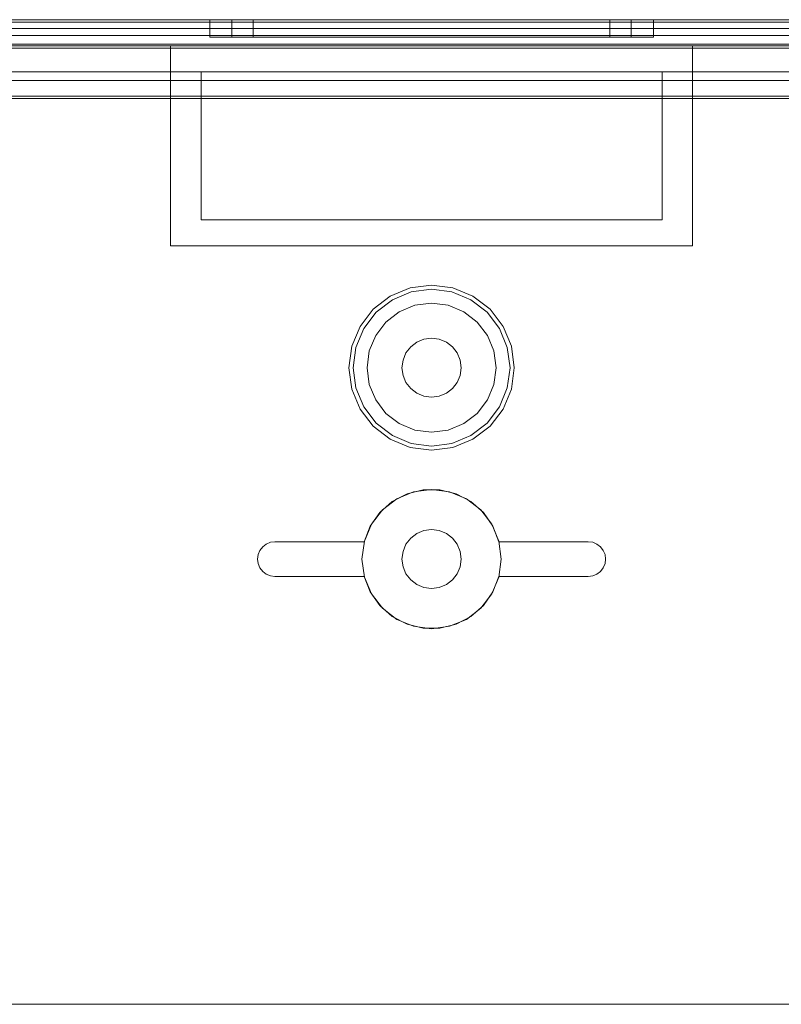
# Model space of a CAD drawing. Extents: x -420 to 300, y 62 to 1112.
# Tile 185 of 227: x -60.514 to -59.639, y 389.053 to 390.185. Entities that reach past the tile are written whole.
import ezdxf

# ---------------------------------------------------------------- set-up
doc = ezdxf.new("R2010")
doc.units = 0
doc.layers.get('0').update_dxf_attribs({"lineweight": 13})
doc.layers.add('00_E_ST_Handlaufleuchte_Bem', color=7, linetype='Continuous', lineweight=5, true_color=0x7d7d00)

# ---------------------------------------------------------------- blocks, each defined once
blk = doc.blocks.new('Maß-A06CPUYVL0', base_point=(-68.3163, 379.0534))
at = {"color": 0, "linetype": 'ByBlock', "lineweight": -2, "ltscale": 0.13}
blk.add_line((-6.4677, 389.0534), (-67.4677, 389.0534), dxfattribs=at)
blk = doc.blocks.new('Blockreferenz-A06CPV5FL0', base_point=(-61.3409, 386.5852))
at = {"color": 251, "linetype": 'ByBlock', "lineweight": -2, "ltscale": 0.13, "true_color": 0x636363}
for p, q in [((-58.8909, 390.1852), (-61.1909, 390.1852)), ((-58.8909, 390.1823), (-61.1909, 390.1823)), ((-59.0669, 390.1672), (-61.0149, 390.1672)), ((-61.0149, 390.1672), (-59.0669, 390.1672)), ((-61.1909, 390.1523), (-58.8909, 390.1523)), ((-61.0149, 390.1152), (-59.0669, 390.1152)), ((-59.0669, 390.1152), (-61.0149, 390.1152)), ((-61.0209, 390.0972), (-59.0609, 390.0972)), ((-61.0183, 390.0947), (-59.0634, 390.0947))]:
    blk.add_line(p, q, dxfattribs=at)
blk = doc.blocks.new('Blockreferenz-A06CPV5NL0', base_point=(-61.3409, 386.5852))
at = {"color": 9, "linetype": 'ByBlock', "lineweight": -2, "ltscale": 0.13, "true_color": 0xc1c9c4}
for p, q in [((-58.8909, 390.1852), (-61.1909, 390.1852)), ((-58.8909, 390.1852), (-61.1909, 390.1852)), ((-60.0409, 390.1852), (-61.0809, 390.1852)), ((-61.0809, 390.1852), (-60.0409, 390.1852)), ((-59.0109, 390.1852), (-61.0709, 390.1852)), ((-61.0709, 390.1852), (-59.0109, 390.1852)), ((-60.2959, 390.1852), (-60.2959, 390.1652)), ((-60.2872, 390.1852), (-60.2959, 390.1852)), ((-60.2959, 390.1852), (-60.2872, 390.1852)), ((-60.2617, 390.1852), (-60.2872, 390.1852)), ((-60.2872, 390.1852), (-60.2617, 390.1852)), ((-60.2705, 390.1852), (-60.2705, 390.1652)), ((-60.2626, 390.1852), (-60.2705, 390.1852)), ((-60.2705, 390.1852), (-60.2626, 390.1852)), ((-60.2397, 390.1852), (-60.2626, 390.1852)), ((-60.2626, 390.1852), (-60.2397, 390.1852)), ((-60.2212, 390.1852), (-60.2617, 390.1852)), ((-60.2617, 390.1852), (-60.2212, 390.1852)), ((-60.2459, 390.1852), (-60.2459, 390.1652)), ((-60.2389, 390.1852), (-60.2459, 390.1852)), ((-60.2459, 390.1852), (-60.2389, 390.1852)), ((-60.2032, 390.1852), (-60.2397, 390.1852)), ((-60.2397, 390.1852), (-60.2032, 390.1852)), ((-60.2184, 390.1852), (-60.2389, 390.1852)), ((-60.2389, 390.1852), (-60.2184, 390.1852)), ((-60.1684, 390.1852), (-60.2212, 390.1852)), ((-60.2212, 390.1852), (-60.1684, 390.1852)), ((-60.1858, 390.1852), (-60.2184, 390.1852)), ((-60.2184, 390.1852), (-60.1858, 390.1852)), ((-60.1557, 390.1852), (-60.2032, 390.1852)), ((-60.2032, 390.1852), (-60.1557, 390.1852)), ((-60.1434, 390.1852), (-60.1858, 390.1852)), ((-60.1858, 390.1852), (-60.1434, 390.1852)), ((-60.1069, 390.1852), (-60.1684, 390.1852)), ((-60.1684, 390.1852), (-60.1069, 390.1852)), ((-60.1003, 390.1852), (-60.1557, 390.1852)), ((-60.1557, 390.1852), (-60.1003, 390.1852)), ((-60.0939, 390.1852), (-60.1434, 390.1852)), ((-60.1434, 390.1852), (-60.0939, 390.1852)), ((-60.0409, 390.1852), (-60.1069, 390.1852)), ((-60.1069, 390.1852), (-60.0409, 390.1852)), ((-60.0409, 390.1852), (-60.1003, 390.1852)), ((-60.1003, 390.1852), (-60.0409, 390.1852)), ((-60.0409, 390.1852), (-60.0939, 390.1852)), ((-60.0939, 390.1852), (-60.0409, 390.1852)), ((-59.0009, 390.1852), (-60.0409, 390.1852)), ((-59.9878, 390.1852), (-60.0409, 390.1852)), ((-59.9814, 390.1852), (-60.0409, 390.1852)), ((-59.9749, 390.1852), (-60.0409, 390.1852)), ((-60.0409, 390.1852), (-59.0009, 390.1852)), ((-60.0409, 390.1852), (-59.9878, 390.1852)), ((-60.0409, 390.1852), (-59.9814, 390.1852)), ((-60.0409, 390.1852), (-59.9749, 390.1852)), ((-59.9384, 390.1852), (-59.9878, 390.1852)), ((-59.9878, 390.1852), (-59.9384, 390.1852)), ((-59.9261, 390.1852), (-59.9814, 390.1852)), ((-59.9814, 390.1852), (-59.9261, 390.1852)), ((-59.9134, 390.1852), (-59.9749, 390.1852)), ((-59.9749, 390.1852), (-59.9134, 390.1852)), ((-59.8959, 390.1852), (-59.9384, 390.1852)), ((-59.9384, 390.1852), (-59.8959, 390.1852)), ((-59.8785, 390.1852), (-59.9261, 390.1852)), ((-59.9261, 390.1852), (-59.8785, 390.1852)), ((-59.8605, 390.1852), (-59.9134, 390.1852)), ((-59.9134, 390.1852), (-59.8605, 390.1852)), ((-59.8633, 390.1852), (-59.8959, 390.1852)), ((-59.8959, 390.1852), (-59.8633, 390.1852)), ((-59.842, 390.1852), (-59.8785, 390.1852)), ((-59.8785, 390.1852), (-59.842, 390.1852)), ((-59.8428, 390.1852), (-59.8633, 390.1852)), ((-59.8633, 390.1852), (-59.8428, 390.1852)), ((-59.82, 390.1852), (-59.8605, 390.1852)), ((-59.8605, 390.1852), (-59.82, 390.1852)), ((-59.8359, 390.1852), (-59.8428, 390.1852)), ((-59.8428, 390.1852), (-59.8359, 390.1852)), ((-59.8191, 390.1852), (-59.842, 390.1852)), ((-59.842, 390.1852), (-59.8191, 390.1852)), ((-59.8359, 390.1652), (-59.8359, 390.1852)), ((-59.7945, 390.1852), (-59.82, 390.1852)), ((-59.82, 390.1852), (-59.7945, 390.1852)), ((-59.8113, 390.1852), (-59.8191, 390.1852)), ((-59.8191, 390.1852), (-59.8113, 390.1852)), ((-59.8113, 390.1652), (-59.8113, 390.1852)), ((-59.7859, 390.1852), (-59.7945, 390.1852)), ((-59.7945, 390.1852), (-59.7859, 390.1852)), ((-59.7859, 390.1652), (-59.7859, 390.1852)), ((-61.0809, 390.1752), (-60.0409, 390.1752)), ((-61.0809, 390.1752), (-60.0409, 390.1752)), ((-61.0709, 390.1752), (-59.0109, 390.1752)), ((-59.0109, 390.1752), (-61.0709, 390.1752)), ((-60.0409, 390.1752), (-59.0009, 390.1752)), ((-60.0409, 390.1752), (-59.0009, 390.1752)), ((-60.2959, 390.1652), (-60.2872, 390.1652)), ((-60.2959, 390.1652), (-60.2872, 390.1652)), ((-60.2872, 390.1652), (-60.2617, 390.1652)), ((-60.2872, 390.1652), (-60.2617, 390.1652)), ((-60.2705, 390.1652), (-60.2626, 390.1652)), ((-60.2705, 390.1652), (-60.2626, 390.1652)), ((-60.2626, 390.1652), (-60.2397, 390.1652)), ((-60.2626, 390.1652), (-60.2397, 390.1652)), ((-60.2617, 390.1652), (-60.2212, 390.1652)), ((-60.2617, 390.1652), (-60.2212, 390.1652)), ((-60.2459, 390.1652), (-60.2389, 390.1652)), ((-60.2459, 390.1652), (-60.2389, 390.1652)), ((-60.2397, 390.1652), (-60.2032, 390.1652)), ((-60.2397, 390.1652), (-60.2032, 390.1652)), ((-60.2389, 390.1652), (-60.2184, 390.1652)), ((-60.2389, 390.1652), (-60.2184, 390.1652)), ((-60.2212, 390.1652), (-60.1684, 390.1652)), ((-60.2212, 390.1652), (-60.1684, 390.1652)), ((-60.2184, 390.1652), (-60.1858, 390.1652)), ((-60.2184, 390.1652), (-60.1858, 390.1652)), ((-60.2032, 390.1652), (-60.1557, 390.1652)), ((-60.2032, 390.1652), (-60.1557, 390.1652)), ((-60.1858, 390.1652), (-60.1434, 390.1652)), ((-60.1858, 390.1652), (-60.1434, 390.1652)), ((-60.1684, 390.1652), (-60.1069, 390.1652)), ((-60.1684, 390.1652), (-60.1069, 390.1652)), ((-60.1557, 390.1652), (-60.1003, 390.1652)), ((-60.1557, 390.1652), (-60.1003, 390.1652)), ((-60.1434, 390.1652), (-60.0939, 390.1652)), ((-60.1434, 390.1652), (-60.0939, 390.1652)), ((-60.1069, 390.1652), (-60.0409, 390.1652)), ((-60.1069, 390.1652), (-60.0409, 390.1652)), ((-60.1003, 390.1652), (-60.0409, 390.1652)), ((-60.1003, 390.1652), (-60.0409, 390.1652)), ((-60.0939, 390.1652), (-60.0409, 390.1652)), ((-60.0939, 390.1652), (-60.0409, 390.1652)), ((-60.0409, 390.1652), (-59.9878, 390.1652)), ((-60.0409, 390.1652), (-59.9814, 390.1652)), ((-60.0409, 390.1652), (-59.9749, 390.1652)), ((-60.0409, 390.1652), (-59.9878, 390.1652)), ((-60.0409, 390.1652), (-59.9749, 390.1652)), ((-60.0409, 390.1652), (-59.9814, 390.1652)), ((-59.9878, 390.1652), (-59.9384, 390.1652)), ((-59.9878, 390.1652), (-59.9384, 390.1652)), ((-59.9814, 390.1652), (-59.9261, 390.1652)), ((-59.9814, 390.1652), (-59.9261, 390.1652)), ((-59.9749, 390.1652), (-59.9134, 390.1652)), ((-59.9749, 390.1652), (-59.9134, 390.1652)), ((-59.9384, 390.1652), (-59.8959, 390.1652)), ((-59.9384, 390.1652), (-59.8959, 390.1652)), ((-59.9261, 390.1652), (-59.8785, 390.1652)), ((-59.9261, 390.1652), (-59.8785, 390.1652)), ((-59.9134, 390.1652), (-59.8605, 390.1652)), ((-59.9134, 390.1652), (-59.8605, 390.1652)), ((-59.8959, 390.1652), (-59.8633, 390.1652)), ((-59.8959, 390.1652), (-59.8633, 390.1652)), ((-59.8785, 390.1652), (-59.842, 390.1652)), ((-59.8785, 390.1652), (-59.842, 390.1652)), ((-59.8633, 390.1652), (-59.8428, 390.1652)), ((-59.8633, 390.1652), (-59.8428, 390.1652)), ((-59.8605, 390.1652), (-59.82, 390.1652)), ((-59.8605, 390.1652), (-59.82, 390.1652)), ((-59.8428, 390.1652), (-59.8359, 390.1652)), ((-59.8428, 390.1652), (-59.8359, 390.1652)), ((-59.842, 390.1652), (-59.8191, 390.1652)), ((-59.842, 390.1652), (-59.8191, 390.1652)), ((-59.82, 390.1652), (-59.7945, 390.1652)), ((-59.82, 390.1652), (-59.7945, 390.1652)), ((-59.8191, 390.1652), (-59.8113, 390.1652)), ((-59.8191, 390.1652), (-59.8113, 390.1652)), ((-59.7945, 390.1652), (-59.7859, 390.1652)), ((-59.7945, 390.1652), (-59.7859, 390.1652)), ((-61.1909, 390.1572), (-58.8909, 390.1572)), ((-61.1909, 390.1552), (-60.3409, 390.1552)), ((-59.0669, 390.1572), (-61.0149, 390.1572)), ((-60.3409, 390.0402), (-60.3409, 390.1552)), ((-60.3409, 390.1552), (-60.0409, 390.1552)), ((-60.3409, 390.1552), (-60.3409, 390.1552)), ((-60.3409, 390.1552), (-60.0409, 390.1552)), ((-60.3409, 390.0402), (-60.3409, 390.1552)), ((-60.0409, 390.1552), (-59.7409, 390.1552)), ((-60.0409, 390.1552), (-59.7409, 390.1552)), ((-59.7409, 390.1552), (-59.7409, 390.0402)), ((-59.7409, 390.1552), (-59.7409, 390.1552)), ((-59.7409, 390.1552), (-59.7409, 390.0402)), ((-59.7409, 390.1552), (-58.8909, 390.1552)), ((-61.0149, 390.1252), (-59.0669, 390.1252)), ((-60.3059, 390.1252), (-61.0149, 390.1252)), ((-59.7759, 390.1252), (-60.3059, 390.1252)), ((-60.3059, 390.1252), (-60.3059, 390.0972)), ((-60.3059, 390.0972), (-60.3059, 390.1252)), ((-60.3059, 390.1252), (-60.3059, 390.1252)), ((-59.7759, 390.1252), (-59.7759, 390.0972)), ((-59.0669, 390.1252), (-59.7759, 390.1252)), ((-59.7759, 390.0972), (-59.7759, 390.1252)), ((-59.7759, 390.1252), (-59.7759, 390.1252)), ((-61.0483, 390.0972), (-60.3059, 390.0972)), ((-60.3059, 390.0972), (-61.0481, 390.0972)), ((-60.3059, 389.9552), (-60.3059, 390.0972)), ((-60.3059, 390.0972), (-60.3059, 390.0402)), ((-60.3059, 390.0972), (-60.3059, 390.0972)), ((-59.7759, 390.0972), (-59.7759, 389.9552)), ((-59.3579, 390.0972), (-59.7759, 390.0972)), ((-59.7759, 390.0972), (-59.3579, 390.0972)), ((-59.7759, 390.0402), (-59.7759, 390.0972)), ((-59.7759, 390.0972), (-59.7759, 390.0972)), ((-60.3409, 389.9252), (-60.3409, 390.0402)), ((-60.3409, 389.9252), (-60.3409, 390.0402)), ((-60.3059, 390.0402), (-60.3059, 389.9552)), ((-59.7759, 389.9552), (-59.7759, 390.0402)), ((-59.7409, 390.0402), (-59.7409, 389.9252)), ((-59.7409, 390.0402), (-59.7409, 389.9252)), ((-59.7759, 389.9552), (-60.3059, 389.9552)), ((-60.3059, 389.9552), (-59.7759, 389.9552)), ((-60.3059, 389.9552), (-60.3059, 389.9552)), ((-59.7759, 389.9552), (-59.7759, 389.9552)), ((-60.0409, 389.9252), (-60.3409, 389.9252)), ((-60.3409, 389.9252), (-60.3409, 389.9252)), ((-60.0409, 389.9252), (-60.3409, 389.9252)), ((-59.7409, 389.9252), (-60.0409, 389.9252)), ((-59.7409, 389.9252), (-60.0409, 389.9252)), ((-59.7409, 389.9252), (-59.7409, 389.9252)), ((-60.0409, 389.8802), (-60.0654, 389.877)), ((-60.0163, 389.877), (-60.0409, 389.8802)), ((-60.0654, 389.877), (-60.0884, 389.8675)), ((-60.0642, 389.8722), (-60.0859, 389.8632)), ((-60.0409, 389.8753), (-60.0642, 389.8722)), ((-60.0175, 389.8722), (-60.0409, 389.8753)), ((-59.9958, 389.8632), (-60.0175, 389.8722)), ((-59.9934, 389.8675), (-60.0163, 389.877)), ((-60.0884, 389.8675), (-60.108, 389.8524)), ((-60.0859, 389.8632), (-60.1046, 389.8489)), ((-60.0409, 389.8594), (-60.0601, 389.8569)), ((-60.0409, 389.8594), (-60.0601, 389.8569)), ((-60.0217, 389.8569), (-60.0409, 389.8594)), ((-60.0217, 389.8569), (-60.0409, 389.8594)), ((-59.9771, 389.8489), (-59.9958, 389.8632)), ((-59.9737, 389.8524), (-59.9934, 389.8675)), ((-60.108, 389.8524), (-60.1231, 389.8327)), ((-60.1046, 389.8489), (-60.1189, 389.8303)), ((-60.078, 389.8495), (-60.0933, 389.8377)), ((-60.078, 389.8495), (-60.0933, 389.8377)), ((-60.0601, 389.8569), (-60.078, 389.8495)), ((-60.0601, 389.8569), (-60.078, 389.8495)), ((-60.0038, 389.8495), (-60.0217, 389.8569)), ((-60.0038, 389.8495), (-60.0217, 389.8569)), ((-59.9884, 389.8377), (-60.0038, 389.8495)), ((-59.9884, 389.8377), (-60.0038, 389.8495)), ((-59.9628, 389.8303), (-59.9771, 389.8489)), ((-59.9586, 389.8327), (-59.9737, 389.8524)), ((-60.0933, 389.8377), (-60.1051, 389.8223)), ((-60.0933, 389.8377), (-60.1051, 389.8223)), ((-59.9766, 389.8223), (-59.9884, 389.8377)), ((-59.9766, 389.8223), (-59.9884, 389.8377)), ((-60.1231, 389.8327), (-60.1326, 389.8098)), ((-60.1189, 389.8303), (-60.1279, 389.8085)), ((-59.9538, 389.8085), (-59.9628, 389.8303)), ((-59.9491, 389.8098), (-59.9586, 389.8327)), ((-60.1051, 389.8223), (-60.1125, 389.8044)), ((-60.1051, 389.8223), (-60.1125, 389.8044)), ((-60.0649, 389.8092), (-60.0579, 389.8147)), ((-60.0579, 389.8147), (-60.0649, 389.8092)), ((-60.0579, 389.8147), (-60.0497, 389.818)), ((-60.0497, 389.818), (-60.0579, 389.8147)), ((-60.0497, 389.818), (-60.0409, 389.8192)), ((-60.0409, 389.8192), (-60.0497, 389.818)), ((-60.0409, 389.8192), (-60.0321, 389.818)), ((-60.0321, 389.818), (-60.0409, 389.8192)), ((-60.0321, 389.818), (-60.0239, 389.8147)), ((-60.0239, 389.8147), (-60.0321, 389.818)), ((-60.0239, 389.8147), (-60.0168, 389.8092)), ((-60.0168, 389.8092), (-60.0239, 389.8147)), ((-59.9692, 389.8044), (-59.9766, 389.8223)), ((-59.9692, 389.8044), (-59.9766, 389.8223)), ((-60.1326, 389.8098), (-60.1359, 389.7852)), ((-60.1279, 389.8085), (-60.131, 389.7852)), ((-60.1125, 389.8044), (-60.1151, 389.7852)), ((-60.1125, 389.8044), (-60.1151, 389.7852)), ((-60.0737, 389.794), (-60.0703, 389.8022)), ((-60.0703, 389.8022), (-60.0737, 389.794)), ((-60.0703, 389.8022), (-60.0649, 389.8092)), ((-60.0649, 389.8092), (-60.0703, 389.8022)), ((-60.0168, 389.8092), (-60.0114, 389.8022)), ((-60.0114, 389.8022), (-60.0168, 389.8092)), ((-60.0114, 389.8022), (-60.008, 389.794)), ((-60.008, 389.794), (-60.0114, 389.8022)), ((-59.9667, 389.7852), (-59.9692, 389.8044)), ((-59.9667, 389.7852), (-59.9692, 389.8044)), ((-59.9507, 389.7852), (-59.9538, 389.8085)), ((-59.9459, 389.7852), (-59.9491, 389.8098)), ((-60.0749, 389.7852), (-60.0737, 389.794)), ((-60.0737, 389.794), (-60.0749, 389.7852)), ((-60.008, 389.794), (-60.0069, 389.7852)), ((-60.0069, 389.7852), (-60.008, 389.794)), ((-60.1359, 389.7852), (-60.1326, 389.7606)), ((-60.131, 389.7852), (-60.1279, 389.7619)), ((-60.1151, 389.7852), (-60.1125, 389.766)), ((-60.1151, 389.7852), (-60.1125, 389.766)), ((-60.0737, 389.7764), (-60.0749, 389.7852)), ((-60.0749, 389.7852), (-60.0737, 389.7764)), ((-60.0069, 389.7852), (-60.008, 389.7764)), ((-60.008, 389.7764), (-60.0069, 389.7852)), ((-59.9692, 389.766), (-59.9667, 389.7852)), ((-59.9692, 389.766), (-59.9667, 389.7852)), ((-59.9538, 389.7619), (-59.9507, 389.7852)), ((-59.9491, 389.7606), (-59.9459, 389.7852)), ((-60.0703, 389.7682), (-60.0737, 389.7764)), ((-60.0737, 389.7764), (-60.0703, 389.7682)), ((-60.0649, 389.7612), (-60.0703, 389.7682)), ((-60.0703, 389.7682), (-60.0649, 389.7612)), ((-60.0114, 389.7682), (-60.0168, 389.7612)), ((-60.0168, 389.7612), (-60.0114, 389.7682)), ((-60.008, 389.7764), (-60.0114, 389.7682)), ((-60.0114, 389.7682), (-60.008, 389.7764)), ((-60.1326, 389.7606), (-60.1231, 389.7377)), ((-60.1279, 389.7619), (-60.1189, 389.7402)), ((-60.1125, 389.766), (-60.1051, 389.7481)), ((-60.1125, 389.766), (-60.1051, 389.7481)), ((-60.0579, 389.7558), (-60.0649, 389.7612)), ((-60.0649, 389.7612), (-60.0579, 389.7558)), ((-60.0497, 389.7524), (-60.0579, 389.7558)), ((-60.0579, 389.7558), (-60.0497, 389.7524)), ((-60.0239, 389.7558), (-60.0321, 389.7524)), ((-60.0321, 389.7524), (-60.0239, 389.7558)), ((-60.0168, 389.7612), (-60.0239, 389.7558)), ((-60.0239, 389.7558), (-60.0168, 389.7612)), ((-59.9766, 389.7481), (-59.9692, 389.766)), ((-59.9766, 389.7481), (-59.9692, 389.766)), ((-59.9628, 389.7402), (-59.9538, 389.7619)), ((-59.9586, 389.7377), (-59.9491, 389.7606)), ((-60.1051, 389.7481), (-60.0933, 389.7327)), ((-60.1051, 389.7481), (-60.0933, 389.7327)), ((-60.0409, 389.7512), (-60.0497, 389.7524)), ((-60.0497, 389.7524), (-60.0409, 389.7512)), ((-60.0321, 389.7524), (-60.0409, 389.7512)), ((-60.0409, 389.7512), (-60.0321, 389.7524)), ((-59.9884, 389.7327), (-59.9766, 389.7481)), ((-59.9884, 389.7327), (-59.9766, 389.7481)), ((-60.1231, 389.7377), (-60.108, 389.718)), ((-60.1189, 389.7402), (-60.1046, 389.7215)), ((-60.0933, 389.7327), (-60.078, 389.7209)), ((-60.0933, 389.7327), (-60.078, 389.7209)), ((-60.0038, 389.7209), (-59.9884, 389.7327)), ((-60.0038, 389.7209), (-59.9884, 389.7327)), ((-59.9771, 389.7215), (-59.9628, 389.7402)), ((-59.9737, 389.718), (-59.9586, 389.7377)), ((-60.1046, 389.7215), (-60.0859, 389.7072)), ((-59.9958, 389.7072), (-59.9771, 389.7215)), ((-60.108, 389.718), (-60.0884, 389.7029)), ((-60.078, 389.7209), (-60.0601, 389.7135)), ((-60.078, 389.7209), (-60.0601, 389.7135)), ((-60.0601, 389.7135), (-60.0409, 389.711)), ((-60.0601, 389.7135), (-60.0409, 389.711)), ((-60.0409, 389.711), (-60.0217, 389.7135)), ((-60.0409, 389.711), (-60.0217, 389.7135)), ((-60.0217, 389.7135), (-60.0038, 389.7209)), ((-60.0217, 389.7135), (-60.0038, 389.7209)), ((-59.9934, 389.7029), (-59.9737, 389.718)), ((-60.0884, 389.7029), (-60.0654, 389.6934)), ((-60.0859, 389.7072), (-60.0642, 389.6982)), ((-60.0175, 389.6982), (-59.9958, 389.7072)), ((-60.0163, 389.6934), (-59.9934, 389.7029)), ((-60.0654, 389.6934), (-60.0409, 389.6902)), ((-60.0642, 389.6982), (-60.0409, 389.6951)), ((-60.0409, 389.6951), (-60.0175, 389.6982)), ((-60.0409, 389.6902), (-60.0163, 389.6934)), ((-60.0616, 389.6425), (-60.0809, 389.6345)), ((-60.0616, 389.6425), (-60.0809, 389.6345)), ((-60.069, 389.6401), (-60.0504, 389.6446)), ((-60.0504, 389.6446), (-60.069, 389.6401)), ((-60.0409, 389.6452), (-60.0616, 389.6425)), ((-60.0409, 389.6452), (-60.0616, 389.6425)), ((-60.0504, 389.6446), (-60.0313, 389.6446)), ((-60.0313, 389.6446), (-60.0504, 389.6446)), ((-60.0202, 389.6425), (-60.0409, 389.6452)), ((-60.0202, 389.6425), (-60.0409, 389.6452)), ((-60.0313, 389.6446), (-60.0127, 389.6401)), ((-60.0127, 389.6401), (-60.0313, 389.6446)), ((-60.0009, 389.6345), (-60.0202, 389.6425)), ((-60.0009, 389.6345), (-60.0202, 389.6425)), ((-60.1004, 389.6187), (-60.086, 389.6313)), ((-60.086, 389.6313), (-60.1004, 389.6187)), ((-60.0809, 389.6345), (-60.0974, 389.6218)), ((-60.0809, 389.6345), (-60.0974, 389.6218)), ((-60.086, 389.6313), (-60.069, 389.6401)), ((-60.069, 389.6401), (-60.086, 389.6313)), ((-60.0127, 389.6401), (-59.9957, 389.6313)), ((-59.9957, 389.6313), (-60.0127, 389.6401)), ((-59.9843, 389.6218), (-60.0009, 389.6345)), ((-59.9843, 389.6218), (-60.0009, 389.6345)), ((-59.9957, 389.6313), (-59.9813, 389.6187)), ((-59.9813, 389.6187), (-59.9957, 389.6313)), ((-60.0974, 389.6218), (-60.1101, 389.6052)), ((-60.0974, 389.6218), (-60.1101, 389.6052)), ((-59.9716, 389.6052), (-59.9843, 389.6218)), ((-59.9716, 389.6052), (-59.9843, 389.6218)), ((-60.1114, 389.603), (-60.1004, 389.6187)), ((-60.1004, 389.6187), (-60.1114, 389.603)), ((-59.9813, 389.6187), (-59.9704, 389.603)), ((-59.9704, 389.603), (-59.9813, 389.6187)), ((-60.1183, 389.5852), (-60.1114, 389.603)), ((-60.1114, 389.603), (-60.1183, 389.5852)), ((-60.1101, 389.6052), (-60.1181, 389.5859)), ((-60.1101, 389.6052), (-60.1181, 389.5859)), ((-60.0497, 389.598), (-60.0579, 389.5947)), ((-60.0579, 389.5947), (-60.0497, 389.598)), ((-60.0409, 389.5992), (-60.0497, 389.598)), ((-60.0497, 389.598), (-60.0409, 389.5992)), ((-60.0321, 389.598), (-60.0409, 389.5992)), ((-60.0409, 389.5992), (-60.0321, 389.598)), ((-60.0239, 389.5947), (-60.0321, 389.598)), ((-60.0321, 389.598), (-60.0239, 389.5947)), ((-59.9636, 389.5859), (-59.9716, 389.6052)), ((-59.9636, 389.5859), (-59.9716, 389.6052)), ((-59.9704, 389.603), (-59.9634, 389.5852)), ((-59.9634, 389.5852), (-59.9704, 389.603)), ((-60.1181, 389.5859), (-60.1209, 389.5652)), ((-60.1181, 389.5859), (-60.1209, 389.5652)), ((-60.0649, 389.5892), (-60.0703, 389.5822)), ((-60.0703, 389.5822), (-60.0649, 389.5892)), ((-60.0579, 389.5947), (-60.0649, 389.5892)), ((-60.0649, 389.5892), (-60.0579, 389.5947)), ((-60.0168, 389.5892), (-60.0239, 389.5947)), ((-60.0239, 389.5947), (-60.0168, 389.5892)), ((-60.0114, 389.5822), (-60.0168, 389.5892)), ((-60.0168, 389.5892), (-60.0114, 389.5822)), ((-59.9609, 389.5652), (-59.9636, 389.5859)), ((-59.9609, 389.5652), (-59.9636, 389.5859)), ((-60.2402, 389.5704), (-60.2382, 389.5752)), ((-60.2382, 389.5752), (-60.2402, 389.5704)), ((-60.2382, 389.5752), (-60.235, 389.5793)), ((-60.235, 389.5793), (-60.2382, 389.5752)), ((-60.235, 389.5793), (-60.2309, 389.5825)), ((-60.2309, 389.5825), (-60.235, 389.5793)), ((-60.2309, 389.5825), (-60.226, 389.5845)), ((-60.226, 389.5845), (-60.2309, 389.5825)), ((-60.226, 389.5845), (-60.2209, 389.5852)), ((-60.2209, 389.5852), (-60.226, 389.5845)), ((-60.2209, 389.5852), (-60.1183, 389.5852)), ((-60.1183, 389.5852), (-60.2209, 389.5852)), ((-60.2209, 389.5852), (-60.2209, 389.5852)), ((-60.1183, 389.5852), (-60.1183, 389.5852)), ((-60.0703, 389.5822), (-60.0737, 389.574)), ((-60.0737, 389.574), (-60.0703, 389.5822)), ((-60.008, 389.574), (-60.0114, 389.5822)), ((-60.0114, 389.5822), (-60.008, 389.574)), ((-59.9634, 389.5852), (-59.8609, 389.5852)), ((-59.8609, 389.5852), (-59.9634, 389.5852)), ((-59.9634, 389.5852), (-59.9634, 389.5852)), ((-59.8609, 389.5852), (-59.8557, 389.5845)), ((-59.8557, 389.5845), (-59.8609, 389.5852)), ((-59.8609, 389.5852), (-59.8609, 389.5852)), ((-59.8557, 389.5845), (-59.8509, 389.5825)), ((-59.8509, 389.5825), (-59.8557, 389.5845)), ((-59.8509, 389.5825), (-59.8467, 389.5793)), ((-59.8467, 389.5793), (-59.8509, 389.5825)), ((-59.8467, 389.5793), (-59.8435, 389.5752)), ((-59.8435, 389.5752), (-59.8467, 389.5793)), ((-59.8435, 389.5752), (-59.8415, 389.5704)), ((-59.8415, 389.5704), (-59.8435, 389.5752)), ((-60.2409, 389.5652), (-60.2402, 389.5704)), ((-60.2402, 389.5704), (-60.2409, 389.5652)), ((-60.2402, 389.56), (-60.2409, 389.5652)), ((-60.2409, 389.5652), (-60.2402, 389.56)), ((-60.1209, 389.5652), (-60.1181, 389.5445)), ((-60.1209, 389.5652), (-60.1181, 389.5445)), ((-60.0737, 389.574), (-60.0749, 389.5652)), ((-60.0749, 389.5652), (-60.0737, 389.574)), ((-60.0749, 389.5652), (-60.0737, 389.5564)), ((-60.0737, 389.5564), (-60.0749, 389.5652)), ((-60.0069, 389.5652), (-60.008, 389.574)), ((-60.008, 389.574), (-60.0069, 389.5652)), ((-60.008, 389.5564), (-60.0069, 389.5652)), ((-60.0069, 389.5652), (-60.008, 389.5564)), ((-59.9636, 389.5445), (-59.9609, 389.5652)), ((-59.9636, 389.5445), (-59.9609, 389.5652)), ((-59.8415, 389.5704), (-59.8409, 389.5652)), ((-59.8409, 389.5652), (-59.8415, 389.5704)), ((-59.8409, 389.5652), (-59.8415, 389.56)), ((-59.8415, 389.56), (-59.8409, 389.5652)), ((-60.2382, 389.5552), (-60.2402, 389.56)), ((-60.2402, 389.56), (-60.2382, 389.5552)), ((-60.235, 389.5511), (-60.2382, 389.5552)), ((-60.2382, 389.5552), (-60.235, 389.5511)), ((-60.0737, 389.5564), (-60.0703, 389.5482)), ((-60.0703, 389.5482), (-60.0737, 389.5564)), ((-60.0114, 389.5482), (-60.008, 389.5564)), ((-60.008, 389.5564), (-60.0114, 389.5482)), ((-59.8435, 389.5552), (-59.8467, 389.5511)), ((-59.8467, 389.5511), (-59.8435, 389.5552)), ((-59.8415, 389.56), (-59.8435, 389.5552)), ((-59.8435, 389.5552), (-59.8415, 389.56)), ((-60.2309, 389.5479), (-60.235, 389.5511)), ((-60.235, 389.5511), (-60.2309, 389.5479)), ((-60.226, 389.5459), (-60.2309, 389.5479)), ((-60.2309, 389.5479), (-60.226, 389.5459)), ((-60.2209, 389.5452), (-60.226, 389.5459)), ((-60.226, 389.5459), (-60.2209, 389.5452)), ((-60.1183, 389.5452), (-60.2209, 389.5452)), ((-60.2209, 389.5452), (-60.1183, 389.5452)), ((-60.2209, 389.5452), (-60.2209, 389.5452)), ((-60.1114, 389.5274), (-60.1183, 389.5452)), ((-60.1183, 389.5452), (-60.1114, 389.5274)), ((-60.1183, 389.5452), (-60.1183, 389.5452)), ((-60.1181, 389.5445), (-60.1101, 389.5252)), ((-60.1181, 389.5445), (-60.1101, 389.5252)), ((-60.0703, 389.5482), (-60.0649, 389.5412)), ((-60.0649, 389.5412), (-60.0703, 389.5482)), ((-60.0649, 389.5412), (-60.0579, 389.5358)), ((-60.0579, 389.5358), (-60.0649, 389.5412)), ((-60.0239, 389.5358), (-60.0168, 389.5412)), ((-60.0168, 389.5412), (-60.0239, 389.5358)), ((-60.0168, 389.5412), (-60.0114, 389.5482)), ((-60.0114, 389.5482), (-60.0168, 389.5412)), ((-59.9716, 389.5252), (-59.9636, 389.5445)), ((-59.9716, 389.5252), (-59.9636, 389.5445)), ((-59.9634, 389.5452), (-59.9704, 389.5274)), ((-59.9704, 389.5274), (-59.9634, 389.5452)), ((-59.8609, 389.5452), (-59.9634, 389.5452)), ((-59.9634, 389.5452), (-59.8609, 389.5452)), ((-59.9634, 389.5452), (-59.9634, 389.5452)), ((-59.8557, 389.5459), (-59.8609, 389.5452)), ((-59.8609, 389.5452), (-59.8557, 389.5459)), ((-59.8609, 389.5452), (-59.8609, 389.5452)), ((-59.8509, 389.5479), (-59.8557, 389.5459)), ((-59.8557, 389.5459), (-59.8509, 389.5479)), ((-59.8467, 389.5511), (-59.8509, 389.5479)), ((-59.8509, 389.5479), (-59.8467, 389.5511)), ((-60.0579, 389.5358), (-60.0497, 389.5324)), ((-60.0497, 389.5324), (-60.0579, 389.5358)), ((-60.0497, 389.5324), (-60.0409, 389.5312)), ((-60.0409, 389.5312), (-60.0497, 389.5324)), ((-60.0409, 389.5312), (-60.0321, 389.5324)), ((-60.0321, 389.5324), (-60.0409, 389.5312)), ((-60.0321, 389.5324), (-60.0239, 389.5358)), ((-60.0239, 389.5358), (-60.0321, 389.5324)), ((-60.1004, 389.5117), (-60.1114, 389.5274)), ((-60.1114, 389.5274), (-60.1004, 389.5117)), ((-60.1101, 389.5252), (-60.0974, 389.5086)), ((-60.1101, 389.5252), (-60.0974, 389.5086)), ((-59.9843, 389.5086), (-59.9716, 389.5252)), ((-59.9843, 389.5086), (-59.9716, 389.5252)), ((-59.9704, 389.5274), (-59.9813, 389.5117)), ((-59.9813, 389.5117), (-59.9704, 389.5274)), ((-60.086, 389.4991), (-60.1004, 389.5117)), ((-60.1004, 389.5117), (-60.086, 389.4991)), ((-60.0974, 389.5086), (-60.0809, 389.4959)), ((-60.0974, 389.5086), (-60.0809, 389.4959)), ((-60.0009, 389.4959), (-59.9843, 389.5086)), ((-60.0009, 389.4959), (-59.9843, 389.5086)), ((-59.9813, 389.5117), (-59.9957, 389.4991)), ((-59.9957, 389.4991), (-59.9813, 389.5117)), ((-60.069, 389.4903), (-60.086, 389.4991)), ((-60.086, 389.4991), (-60.069, 389.4903)), ((-60.0809, 389.4959), (-60.0616, 389.4879)), ((-60.0809, 389.4959), (-60.0616, 389.4879)), ((-60.0202, 389.4879), (-60.0009, 389.4959)), ((-60.0202, 389.4879), (-60.0009, 389.4959)), ((-59.9957, 389.4991), (-60.0127, 389.4903)), ((-60.0127, 389.4903), (-59.9957, 389.4991)), ((-60.0504, 389.4858), (-60.069, 389.4903)), ((-60.069, 389.4903), (-60.0504, 389.4858)), ((-60.0616, 389.4879), (-60.0409, 389.4852)), ((-60.0616, 389.4879), (-60.0409, 389.4852)), ((-60.0313, 389.4858), (-60.0504, 389.4858)), ((-60.0504, 389.4858), (-60.0313, 389.4858)), ((-60.0409, 389.4852), (-60.0202, 389.4879)), ((-60.0409, 389.4852), (-60.0202, 389.4879)), ((-60.0127, 389.4903), (-60.0313, 389.4858)), ((-60.0313, 389.4858), (-60.0127, 389.4903))]:
    blk.add_line(p, q, dxfattribs=at)

msp = doc.modelspace()

# ---------------------------------------------------------------- block references
at = {"ltscale": 0.13}
for name in ['Blockreferenz-A06CPV5FL0', 'Blockreferenz-A06CPV5NL0']:
    msp.add_blockref(name, (-61.3409, 386.5852), dxfattribs=at)
at = {"layer": '00_E_ST_Handlaufleuchte_Bem', "ltscale": 0.13}
msp.add_blockref('Maß-A06CPUYVL0', (-68.3163, 379.0534), dxfattribs=at)

doc.saveas('drawing.dxf')
